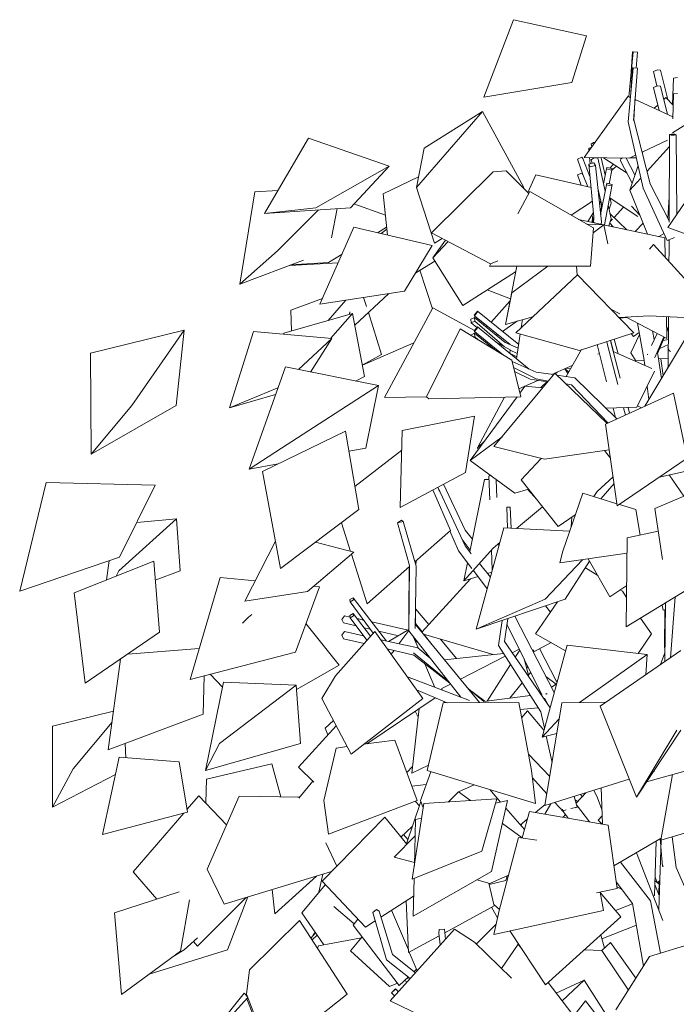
# Model space of a CAD drawing. Header units: millimetres. Extents: x 27350 to 76432, y -300 to 6935.
# Tile 26 of 43: x 68536 to 70218, y 3447 to 5966. Entities that reach past the tile are written whole.
import ezdxf

# ---------------------------------------------------------------- set-up
doc = ezdxf.new("R2010")
doc.units = ezdxf.units.MM
doc.header["$MEASUREMENT"] = 0
doc.layers.add('Nouveau_VRD _ Végétation.VRD', color=7, linetype='Continuous')

# ---------------------------------------------------------------- blocks, each defined once
blk = doc.blocks.new('Élément de coupe_71')
at = {"layer": 'Nouveau_VRD _ Végétation.VRD', "color": 7, "linetype": 'Continuous', "lineweight": 15}
for p, q in [((70036.1, 4931.4), (70210, 5010.7)), ((70245.5, 4844.3), (70210, 5010.7)), ((70066.5, 4722.3), (70036.1, 4931.4)), ((70066.5, 4722.3), (70245.5, 4844.3)), ((70174.2, 4795.8), (70367.3, 4839.8)), ((70014.9, 4759.1), (70055.7, 4796.5)), ((70162.7, 4715.5), (70359.6, 4800.1)), ((70236.6, 4747.3), (70199.2, 4801.5)), ((70024, 4740.9), (70058.1, 4779.8)), ((69977.9, 4755.2), (69927, 4606.9)), ((69977.9, 4755.2), (70065.7, 4728)), ((70006.8, 4746.2), (70014.9, 4759.1)), ((70072, 4726), (70113.9, 4713)), ((70125.2, 4647.8), (70113.9, 4713)), ((70181.9, 4585.5), (70162.7, 4715.5)), ((69705.1, 4406.8), (69776, 4666.2)), ((69776, 4666.2), (69944.6, 4658.1)), ((70089.6, 4412.7), (70092.1, 4640.7)), ((70092.1, 4640.7), (70171.2, 4657.8)), ((69881.5, 4483.6), (69977.4, 4584.8)), ((69919.1, 4576.4), (69927, 4606.9)), ((69919.1, 4576.4), (70091.7, 4601.1)), ((70047.6, 4489.4), (69992.3, 4586.9)), ((69933, 4483.6), (69995.7, 4580.9)), ((70047.6, 4489.4), (70090.8, 4518.6)), ((70089.6, 4412.7), (70264.3, 4519.6)), ((69705.1, 4406.8), (69881.5, 4483.6)), ((69705.1, 4406.8), (69933, 4483.6)), ((69873.8, 4131), (69938.2, 4366.2)), ((69938.2, 4366.2), (70143, 4342.2)), ((69969.6, 4219.4), (70143, 4342.2)), ((70022.5, 4210.1), (70229.3, 4352.2)), ((70139.7, 4290.6), (70143, 4342.2)), ((69881.3, 3955.8), (69924.7, 4219)), ((69924.7, 4219), (70037, 4220.1)), ((70115.7, 3977), (70022.5, 4210.1)), ((69873.8, 4131), (69917.9, 4178)), ((69873.8, 4131), (69911.7, 4139.9)), ((70115.7, 3977), (70218.5, 4149)), ((70115.7, 3977), (70229, 4149)), ((70141.6, 4016.3), (70264.3, 4050.6)), ((70159.1, 4043), (70161.4, 4043.7)), ((70161.4, 4043.7), (70161, 4045.8)), ((69881.3, 3955.8), (70097.1, 4023.5)), ((69541.4, 3767.5), (69571.5, 3961)), ((69571.5, 3961), (69758.3, 3972.8)), ((69719.5, 3839.1), (69758.3, 3972.8)), ((69744.3, 3786.8), (69785.6, 3968.5)), ((69755.2, 3962.2), (69785.6, 3968.5)), ((69823.2, 3872.9), (69841.5, 3940.8)), ((69841.5, 3940.8), (70042.9, 3905.7)), ((69546.9, 3802.4), (69549.5, 3919.9)), ((69549.5, 3919.9), (69565.6, 3923.2)), ((70066.4, 3743.6), (70042.9, 3905.7)), ((69813.2, 3874.5), (69764.2, 3687.5)), ((69813.2, 3874.5), (69860.1, 3867)), ((69541.4, 3767.5), (69719.5, 3839.1)), ((69543.9, 3673), (69744.3, 3786.8)), ((69543.9, 3673), (69546.1, 3769.4)), ((70013.5, 3732.6), (70066.4, 3743.6)), ((70031.4, 3687.5), (70022.6, 3734.5)), ((69750.5, 3626), (70031.4, 3687.5)), ((69750.5, 3626), (69764.2, 3687.5)), ((70149.1, 3570), (70260.6, 3604)), ((70149.1, 3570), (70063.1, 3432.8))]:
    blk.add_line(p, q, dxfattribs=at)
blk = doc.blocks.new('Élément de coupe_72')
at = {"layer": 'Nouveau_VRD _ Végétation.VRD', "color": 7, "linetype": 'Continuous', "lineweight": 15}
for p, q in [((69724.4, 5768.3), (69801, 5966.2)), ((69801, 5966.2), (69988, 5924.9)), ((69950.1, 5805.7), (69988, 5924.9)), ((70094, 5705.1), (70106.8, 5843.3)), ((70099.9, 5768), (70105.8, 5843)), ((70105.8, 5843), (70106.8, 5843.3)), ((70106.8, 5843.3), (70118.4, 5842.3)), ((70107.7, 5708.4), (70118.4, 5842.3)), ((69724.4, 5768.3), (69950.1, 5805.7)), ((70159.2, 5792.9), (70169, 5797.3)), ((70169, 5797.3), (70177, 5796.5)), ((70195, 5724), (70177, 5796.5)), ((69981.6, 5613.6), (70093.9, 5770.3)), ((70093.9, 5770.3), (70099.8, 5767.6)), ((70108.7, 5709.9), (70112.6, 5770)), ((70173.5, 5733.8), (70159.2, 5792.9)), ((70208.4, 5712.7), (70210.5, 5776.2)), ((70210.5, 5776.2), (70220.3, 5777.6)), ((70112.1, 5762), (70208.5, 5717.8)), ((69552.5, 5537.1), (69721, 5731.3)), ((69571.8, 5637.9), (69721, 5731.3)), ((69827.1, 5537.1), (69721, 5731.3)), ((70132.9, 5534.9), (70094, 5705.1)), ((70151, 5546), (70108.7, 5709.9)), ((70208.2, 5676.6), (70262.7, 5711.1)), ((70199.3, 5448.4), (70200.5, 5672.3)), ((70205.5, 5673.3), (70200.5, 5672.3)), ((70200.5, 5672.3), (70204, 5671)), ((70204, 5671), (70212.5, 5670.9)), ((70214, 5673.2), (70205.5, 5673.3)), ((70212.5, 5670.9), (70217.6, 5672)), ((70217.6, 5672), (70214, 5673.2)), ((70219.1, 5468.8), (70217.6, 5672)), ((69163.1, 5470.1), (69276.2, 5663.2)), ((69276.2, 5663.2), (69482.6, 5591.1)), ((70130, 5627.4), (70194.9, 5657.9)), ((69552.5, 5537.1), (69571.8, 5637.9)), ((70097.7, 5612.2), (70113.5, 5619.7)), ((70130.3, 5626.2), (70130.8, 5627.6)), ((70130.8, 5627.6), (70131.7, 5628.2)), ((70142.6, 5578.5), (70200.3, 5642.2)), ((69981.6, 5613.6), (70097.7, 5612.2)), ((70006.6, 5600), (69993.2, 5596.9)), ((69993.2, 5596.9), (69997, 5589.9)), ((70006.8, 5461.9), (69993.2, 5596.9)), ((69997, 5589.9), (70010.3, 5593)), ((69999.7, 5607.6), (70005.9, 5611.6)), ((70001.8, 5598.9), (69999.7, 5607.6)), ((70005.9, 5611.6), (70017, 5612.5)), ((70010.3, 5593), (70006.6, 5600)), ((70025.9, 5448.7), (70010.3, 5593)), ((70035.4, 5527.6), (70017, 5612.5)), ((70075, 5605.4), (70075.3, 5610.3)), ((70104.7, 5548.3), (70075, 5605.4)), ((70075.3, 5610.3), (70080, 5612.5)), ((70111.6, 5569.4), (70089.3, 5612.3)), ((70098.7, 5529.9), (70119.5, 5593.4)), ((70098.9, 5612.8), (70115.1, 5612.7)), ((69294.5, 5485.3), (69482.6, 5591.1)), ((69383.1, 5485.3), (69482.6, 5591.1)), ((69748.6, 5577.2), (69591.1, 5420.6)), ((69748.6, 5577.2), (69781.9, 5579.3)), ((69839.8, 5521.6), (69781.9, 5579.3)), ((69837.5, 5523.8), (69857.6, 5569.4)), ((69857.6, 5569.4), (69999.2, 5537.1)), ((69964.5, 5569.1), (69975.3, 5574)), ((69973.9, 5542.9), (69964.5, 5569.1)), ((69975.3, 5574), (69978.6, 5570.4)), ((69990.9, 5539), (69978.6, 5570.4)), ((70195.9, 5434.6), (70288.8, 5571.5)), ((70023.8, 5467.7), (70038.5, 5543.9)), ((70033.4, 5441.2), (70053.4, 5544.8)), ((70040.1, 5547.7), (70038.5, 5543.9)), ((70038.5, 5543.9), (70051.8, 5541.1)), ((70053.4, 5544.8), (70040.1, 5547.7)), ((70051.8, 5541.1), (70053.4, 5544.8)), ((70098.7, 5529.9), (70126.9, 5561.1)), ((70199.3, 5452), (70151, 5546)), ((69598.4, 5394.4), (69552.5, 5537.1)), ((69811.5, 5469.4), (69842.7, 5526.9)), ((69825.3, 5536), (69827.1, 5537.1)), ((69842.7, 5526.9), (70005.3, 5433.4)), ((70027.7, 5487.6), (70016.5, 5535.4)), ((70016.8, 5533.1), (70017.1, 5533)), ((70035.1, 5528.9), (70035.6, 5528.8)), ((70143.9, 5417.5), (70098.7, 5529.9)), ((70194.5, 5401.1), (70132.9, 5534.9)), ((69948.6, 5466), (70002.7, 5502.4)), ((70018.9, 5513.2), (70021.3, 5514.8)), ((70020.7, 5496.6), (70024.3, 5502.2)), ((70050.8, 5456.5), (70043.1, 5491.8)), ((70195.8, 5458.8), (70199.6, 5511.9)), ((69163.1, 5470.1), (69294.5, 5485.3)), ((69163.1, 5470.1), (69383.1, 5485.3)), ((69991.3, 5450.3), (70005.7, 5472.9)), ((70006, 5453.4), (70001.4, 5466.2)), ((70188.1, 5408), (69966.9, 5455.5)), ((69987.7, 5443.5), (70032.2, 5441.5)), ((70004.3, 5420.9), (70032.2, 5441.5)), ((70005.4, 5447.2), (70006.8, 5461.9)), ((70008.5, 5446.6), (70008.6, 5447.8)), ((70025.4, 5442.9), (70025.9, 5448.7)), ((70042, 5392.5), (70032.2, 5441.5)), ((70044.4, 5438.9), (70050.8, 5456.5)), ((69305.2, 5238.1), (69392.2, 5435.3)), ((69392.2, 5435.3), (69592.8, 5388.5)), ((69741.5, 5341.8), (69591.1, 5420.6)), ((69997.6, 5335.6), (70005.3, 5433.4)), ((70172.7, 5411.3), (70186.1, 5419.4)), ((70395.1, 5363.1), (70195.9, 5434.6)), ((69594.1, 5356.6), (69626.5, 5402.1)), ((69594.1, 5356.6), (69633.2, 5398.6)), ((69598.4, 5394.4), (69618, 5406.6)), ((70159, 5390.9), (70148.9, 5379.4)), ((70333.2, 5199.7), (70159, 5390.9)), ((70189.2, 5357.8), (70188.1, 5408)), ((70194.5, 5401.1), (70211.5, 5407.9)), ((70199.1, 5399.2), (70197.7, 5402.4)), ((70198.9, 5373.6), (70199.1, 5402.9)), ((70211.5, 5407.9), (70212.6, 5408.9)), ((69521.6, 5271.6), (69592.8, 5388.5)), ((70198.7, 5347.3), (70198.9, 5373.6)), ((69671.3, 5235.2), (69594.1, 5356.6)), ((69738.9, 5335.3), (69742.7, 5342.3)), ((69741.5, 5341.8), (69760.9, 5349.5)), ((69671.3, 5235.2), (69806.2, 5321.2)), ((69738.9, 5335.3), (69997.6, 5335.6)), ((69780.3, 5186.7), (69808.9, 5335.3)), ((69796.7, 5267.4), (69888.7, 5335.4)), ((69963.6, 5313.2), (69961.7, 5335.5)), ((69964.2, 5313.8), (69806.7, 5165.5)), ((70108.9, 5165.5), (69964.2, 5313.8)), ((69305.2, 5238.1), (69521.6, 5271.6)), ((69792.8, 5251.9), (69733.4, 5274.8)), ((69780.3, 5186.7), (69796.7, 5267.4)), ((69470.2, 4999.9), (69594.2, 5228.8)), ((69594.2, 5228.8), (69700.7, 5171.2)), ((70072.6, 5214), (70049.8, 5226)), ((69780.3, 5186.7), (69850.1, 5206.4)), ((69820.6, 5178.5), (69823.7, 5198.9)), ((70148.1, 5208.5), (70071.1, 5204.2)), ((70193.6, 5150.5), (70089.4, 5205.2)), ((70134.6, 5100), (70117.9, 5190.3)), ((70148.1, 5208.5), (70333.2, 5199.7)), ((70193.6, 5150.5), (70192.4, 5206.4)), ((70197.2, 5143.1), (70197.7, 5206.1)), ((68717.7, 5113.1), (68957.8, 5172)), ((68823.3, 4979.2), (68957.8, 5172)), ((68937.2, 4979.2), (68957.8, 5172)), ((69664, 5175.8), (69578, 5001.3)), ((69664, 5175.8), (69796.3, 5095.4)), ((69700.8, 5163.9), (69691.5, 5159.5)), ((69708.2, 5180.5), (69699.7, 5169.9)), ((69699.7, 5169.9), (69701, 5168.5)), ((69701.9, 5154.8), (69700.8, 5163.9)), ((69751.8, 5122.4), (69700.8, 5163.9)), ((69701, 5168.5), (69709.5, 5179.2)), ((69775, 5108.3), (69701, 5168.5)), ((69709.5, 5179.2), (69708.2, 5180.5)), ((69841, 5072.5), (69708.2, 5180.5)), ((69969.4, 5120.2), (69806.7, 5165.5)), ((69969.4, 5120.2), (70108.9, 5165.5)), ((70154.2, 5132.7), (70168.2, 5163.8)), ((70161.3, 5148.5), (70156.4, 5170)), ((70193.1, 5171.6), (70197.5, 5181.5)), ((70193.2, 5167.5), (70197.5, 5177.5)), ((70197.5, 5176.8), (70197.2, 5176.9)), ((69691.5, 5159.5), (69691.6, 5159)), ((69700, 5153.9), (69701.9, 5154.8)), ((69709.7, 5148), (69701.9, 5154.8)), ((69757.7, 5140.3), (69792.6, 5121.4)), ((69808.5, 5099), (69818.1, 5162.3)), ((70040.9, 5137.6), (70040.1, 5143.2)), ((70049.6, 5141.6), (70048.9, 5146)), ((70074.2, 5049.2), (70049.6, 5141.6)), ((70136.6, 4977.2), (70246.4, 5159.5)), ((70162.4, 5101.9), (70185.7, 5154.6)), ((70169.6, 5112.1), (70187.4, 5153.7)), ((70197.1, 5129.2), (70197.2, 5143.1)), ((69791.4, 5112.9), (69792.6, 5121.4)), ((69935.8, 5053.5), (69975.2, 5122.1)), ((70016, 5131.7), (70015.6, 5135.2)), ((70038.9, 5039.9), (70016, 5131.7)), ((70067.5, 5032.8), (70040.9, 5137.6)), ((70056.1, 5117.2), (70154.5, 5073.6)), ((70171.4, 5104.5), (70169.1, 5114.3)), ((70195.8, 5127.3), (70197.3, 5129.5)), ((70195.8, 5127.3), (70199.2, 5121)), ((70196.7, 5077), (70197.1, 5124.9)), ((70199.6, 5120.2), (70200.3, 5118.7)), ((70200.3, 5118.7), (70203, 5117.4)), ((68719.8, 4854.6), (68717.7, 5113.1)), ((69819.6, 5001.3), (69796.3, 5095.4)), ((69858.7, 5064.6), (69797.1, 5092.2)), ((70016.9, 5110.7), (70020.8, 5112.4)), ((70136.8, 5081.5), (70134.6, 5100)), ((70143.6, 5109.4), (70144, 5110.2)), ((70143.6, 5109.3), (70143.6, 5109.4)), ((70143.6, 5109.4), (70144.1, 5109.2)), ((70161.9, 5102.1), (70162.4, 5101.9)), ((70162.4, 5101.9), (70162.4, 5101.8)), ((70179.3, 5048.1), (70171.4, 5104.5)), ((69124.4, 4816.2), (69216.6, 5077.8)), ((69216.6, 5077.8), (69455.2, 5030)), ((69858.9, 5047.1), (69801, 5076.3)), ((69843, 5046.5), (69803.5, 5066.1)), ((69903.2, 5058.2), (69858.7, 5064.6)), ((69898.7, 5058.8), (69952.4, 5082.4)), ((69907.7, 5060.4), (69912.4, 5064.8)), ((69939.9, 5060.7), (69932, 5073.4)), ((70116.6, 4974.7), (70161.7, 5066.8)), ((69906.2, 5061.9), (69750.8, 4874.2)), ((69814.5, 5021.9), (69863.4, 5043.4)), ((69887.8, 5039.6), (69843, 5046.5)), ((69889.7, 5041.9), (69858.9, 5047.1)), ((69870.3, 5024.9), (69886.1, 5039.9)), ((70040.5, 4933.4), (69906.2, 5061.9)), ((69957.8, 5050.3), (69911.3, 5057)), ((70065.6, 4944.8), (69957.8, 5050.3)), ((70179.2, 5049), (70179.5, 5048.4)), ((69207.2, 4870.2), (69455.2, 5030)), ((69422.3, 4870.2), (69455.2, 5030)), ((69817.2, 5011.1), (69830.1, 5028.5)), ((69830.1, 5028.5), (69875.3, 5024.5)), ((69949.1, 5032), (69935, 5034.4)), ((70042.8, 4934.4), (69949.1, 5032)), ((70146.8, 4994.2), (70142.9, 5028.4)), ((69470.2, 4999.9), (69578.3, 5001.1)), ((69583.6, 4996.2), (69578, 5001.3)), ((69583.6, 4996.2), (69819.6, 5001.3)), ((69689.5, 4838.6), (69809.8, 5001.1)), ((69708.2, 4871.1), (69778, 5000.4)), ((68719.8, 4854.6), (68823.3, 4979.2)), ((68719.8, 4854.6), (68937.2, 4979.2)), ((70037.6, 4972.2), (70116.6, 4974.7)), ((70061.5, 4948.8), (70055.6, 4972.8)), ((70087.4, 4954.8), (70082.6, 4973.6)), ((70098.1, 4959.7), (70094.3, 4974)), ((70128.5, 4973.5), (70118.6, 4978.8)), ((69516, 4914.9), (69700.5, 4952)), ((69678.2, 4808), (69700.5, 4952)), ((69158.4, 4810.1), (69370.9, 4913.5)), ((69404.7, 4713.1), (69370.9, 4913.5)), ((69510.2, 4718.5), (69516, 4914.9)), ((69689.5, 4838.6), (69771.5, 4899.1)), ((69708.2, 4871.1), (69726.3, 4888.3)), ((69124.4, 4816.2), (69207.2, 4870.2)), ((69379.5, 4862.4), (69422.3, 4870.2)), ((69394.7, 4772.2), (69514.5, 4864.7)), ((69710.5, 4867), (69708.2, 4871.1)), ((69880.2, 4841.7), (69750.8, 4874.2)), ((69880.2, 4841.7), (70045.6, 4865.9)), ((70048.7, 4844.8), (70033.7, 4864.1)), ((69803.9, 4754.6), (69689.5, 4838.6)), ((69820.2, 4789.3), (69871.3, 4843.9)), ((69124.4, 4816.2), (69198.3, 4829.6)), ((69204.5, 4562.1), (69158.4, 4810.1)), ((69510.2, 4718.5), (69678.2, 4808)), ((69689, 4604.8), (69726.3, 4790.2)), ((69726.3, 4790.2), (69737.9, 4790.1)), ((69737.6, 4798.3), (69741.4, 4800.5)), ((69739.8, 4738.1), (69737.6, 4798.3)), ((69758.3, 4744.2), (69756.7, 4789.2)), ((69914.9, 4669.9), (69820.2, 4789.3)), ((68536.5, 4504.2), (68604.2, 4782.2)), ((68604.2, 4782.2), (68883.7, 4775.5)), ((68792.2, 4591.2), (68883.7, 4775.5)), ((69639.6, 4659.7), (69594, 4763.2)), ((69676.7, 4620), (69606.7, 4769.9)), ((69803.9, 4754.6), (69839.1, 4765.5)), ((69861, 4737.9), (69836.8, 4764.8)), ((69204.5, 4562.1), (69404.7, 4713.1)), ((69783.9, 4719), (69790.2, 4719.3)), ((69785.4, 4665.8), (69783.9, 4719)), ((69790.2, 4719.3), (69791.9, 4719.3)), ((69794.6, 4665.3), (69791.9, 4719.3)), ((69808.6, 4664.7), (69875.1, 4720)), ((69514, 4685.6), (69503.7, 4679.5)), ((69517.9, 4682.2), (69514, 4685.6)), ((69914.9, 4669.9), (69958.8, 4699.5)), ((69948.2, 4668.5), (69950.1, 4693.6)), ((69383.4, 4605.8), (69360.1, 4679.4)), ((69503.7, 4679.5), (69517.9, 4682.2)), ((69534.3, 4569.8), (69503.7, 4679.5)), ((69551.6, 4567.8), (69517.9, 4682.2)), ((69548.1, 4579.4), (69639.6, 4659.7)), ((69660.2, 4607.6), (69638, 4658.4)), ((69112.7, 4478.8), (69191.5, 4632.1)), ((69293.5, 4629.2), (69391.7, 4603.7)), ((69674, 4530.4), (69748.5, 4614.6)), ((69692.7, 4600.2), (69676.7, 4620)), ((69746.3, 4557.7), (69744.4, 4610.1)), ((69748.5, 4614.6), (69765.8, 4629.1)), ((69762.9, 4618.4), (69762.6, 4626.4)), ((68536.5, 4504.2), (68792.2, 4591.2)), ((69273.4, 4503.1), (69391.7, 4603.7)), ((69425.7, 4472), (69385.7, 4598.6)), ((69694.4, 4562.3), (69660.2, 4607.6)), ((68675.9, 4500.1), (68879.7, 4580.9)), ((68894.7, 4399), (68879.7, 4580.9)), ((69425.7, 4472), (69534.2, 4567.3)), ((69533, 4403), (69534.3, 4569.8)), ((69549.4, 4408.8), (69551.6, 4567.8)), ((69674, 4530.4), (69683.4, 4576.9)), ((69741.5, 4540), (69713.3, 4574.8)), ((70016.6, 4544.2), (69985, 4564.3)), ((69674, 4530.4), (69710, 4541.6)), ((69733.5, 4510.5), (69698, 4557.5)), ((69734.1, 4549.1), (69744.9, 4552.5)), ((68704.5, 4268.6), (68675.9, 4500.1)), ((69112.7, 4478.8), (69273.4, 4503.1)), ((70079.5, 4503.9), (70074.1, 4507.4)), ((70090.4, 4487.9), (70079.5, 4503.9)), ((70202.9, 4334.1), (70215, 4489.4)), ((69857.2, 4394.8), (69913.3, 4477)), ((70184.2, 4456), (70181, 4468.6)), ((70187.9, 4323.7), (70190.2, 4474.2)), ((69390.1, 4447.1), (69381.6, 4442.3)), ((69381.6, 4442.3), (69382.9, 4436.4)), ((69382.9, 4436.4), (69391.4, 4441.2)), ((69425.4, 4378.5), (69382.9, 4436.4)), ((69391.4, 4441.2), (69390.1, 4447.1)), ((69434.9, 4389.1), (69390.1, 4447.1)), ((69549.9, 4419.2), (69549.9, 4448.2)), ((69777.6, 4375.2), (69785.9, 4434)), ((69904.9, 4244.7), (69804.1, 4440.2)), ((70153.8, 4394.8), (70126.3, 4435.2)), ((70184.2, 4456), (70189.9, 4457.3)), ((70187.7, 4359.5), (70188.1, 4456.9)), ((69714, 4219.1), (69549.9, 4419.2)), ((69762.1, 4365.1), (69771.7, 4429.3)), ((69872.3, 4240.7), (69783.9, 4420)), ((68704.5, 4268.6), (68894.7, 4399)), ((69345, 4287.9), (69445.6, 4401.2)), ((69361.2, 4391.5), (69368.1, 4400.7)), ((69365.6, 4382.5), (69361.2, 4391.5)), ((69417.1, 4389.7), (69368.1, 4400.7)), ((69568.5, 4229.5), (69445.6, 4401.2)), ((69480.7, 4375.6), (69533, 4405.9)), ((69507.6, 4369.6), (69533, 4403.6)), ((69665.5, 4233.1), (69533, 4403)), ((69557.4, 4357.4), (69544.2, 4388.7)), ((69934.3, 4352), (69857.2, 4394.8)), ((70119.6, 4344.9), (70153.8, 4394.8)), ((69418.2, 4370.3), (69365.6, 4382.5)), ((69555.6, 4358.9), (69460.8, 4380)), ((69587.5, 4333.1), (69555.6, 4358.9)), ((69870.6, 4195.6), (69762.1, 4365.1)), ((69894.3, 4205.7), (69777.6, 4375.2)), ((70187.7, 4359.5), (70188.4, 4359.5)), ((70188.4, 4359.5), (70187.7, 4359.5)), ((69545.5, 4340.8), (69477.6, 4356.5)), ((69487.5, 4342.7), (69494.8, 4352.6)), ((69634.5, 4272.8), (69544.8, 4346.9)), ((69637.7, 4268.7), (69545.5, 4340.8)), ((70177.2, 4316.4), (70188.2, 4346.2)), ((69599.4, 4258.1), (69573.8, 4318.7)), ((69345, 4287.9), (69309.9, 4229.5)), ((69687.7, 4224.7), (69529, 4284.8)), ((69837.6, 4287.9), (69844.7, 4296.7)), ((69883.7, 4285.9), (69910, 4266.5)), ((69011.8, 4045.1), (69058.3, 4271.2)), ((69048.4, 4114.6), (69244.2, 4263.9)), ((69058.3, 4271.2), (69244.2, 4263.9)), ((69255.4, 4114.6), (69244.2, 4263.9)), ((69791.5, 4230.6), (69823.1, 4269.8)), ((69897.7, 4258.7), (69910, 4266.5)), ((69910.7, 4265.8), (69910, 4266.5)), ((69630.9, 4218.7), (69552.5, 4251.9)), ((69727, 4222.5), (69684.9, 4254.6)), ((69724.9, 4222.2), (69685.2, 4254.2)), ((69844, 4237.2), (69724.9, 4222.2)), ((69869.8, 4241.2), (69871.6, 4242.3)), ((69874.2, 4241), (69870.3, 4240.5)), ((69884.7, 4242.3), (69883.8, 4242.2)), ((69884.3, 4239.8), (69884.7, 4242.3)), ((69884.7, 4242.3), (69886.6, 4241.5)), ((69384.8, 4087.6), (69309.9, 4229.5)), ((69384.8, 4087.6), (69568.5, 4229.5)), ((69425.1, 4113.6), (69600.3, 4231.6)), ((69579.9, 4045.4), (69620.8, 4218.6)), ((69814.1, 4219.7), (69620.8, 4218.6)), ((69846.8, 4045.4), (69814.1, 4219.7)), ((69890.9, 4210.5), (69880.4, 4230.3)), ((69881.9, 4223.6), (69882.2, 4225.5)), ((69864.3, 4205.4), (69817.5, 4201.2)), ((69821.4, 4180.4), (69836.8, 4198.1)), ((69878.7, 4148.9), (69836.8, 4198.1)), ((69880, 4153.4), (69870.6, 4195.6)), ((69899.4, 4065.6), (69884.4, 4133.5)), ((69011.8, 4045.1), (69048.4, 4114.6)), ((69011.8, 4045.1), (69255.4, 4114.6)), ((69346.5, 4102.7), (69374.7, 4106.6)), ((69417, 4112.5), (69496.9, 4123.5)), ((69553.9, 3968.9), (69496.9, 4123.5)), ((69346.5, 4102.7), (69315.2, 3968.9)), ((69893.5, 4030), (69838.9, 4087.3)), ((69857.2, 3961), (69579.9, 4045.4)), ((69857.2, 3961), (69846.8, 4045.4)), ((70177.6, 3867.4), (70208.1, 4034.9)), ((69699.8, 4008.9), (69659.8, 3991.1)), ((69886.3, 3986), (69849.1, 4026.6)), ((69634.1, 3965), (69659.8, 3991.1)), ((69691, 3968.6), (69659.8, 3991.1)), ((69740.1, 3996.6), (69767.8, 3964.8)), ((70016.2, 3975.8), (70006, 3994.9)), ((70028.2, 3908.2), (70024.8, 4000.8)), ((69327.3, 3882.6), (69315.2, 3968.9)), ((69327.3, 3882.6), (69553.9, 3968.9)), ((69857.1, 3938.1), (69881.7, 3958.4)), ((69928.7, 3939.7), (69906.7, 3963.7)), ((69963.5, 3951.6), (69956.1, 3979.3)), ((69995.6, 3913.9), (69961.9, 3957.6)), ((70026.8, 3945.9), (70016.2, 3975.8)), ((69781.3, 3949.4), (69829.1, 3894.6)), ((69926.8, 3942.2), (69925.8, 3946.5)), ((69926.8, 3942.2), (69935.2, 3944.8)), ((69929.2, 3942.7), (69926.8, 3942.2)), ((69941, 3923.4), (69928.7, 3939.7)), ((69947.4, 3948), (69963.5, 3951.6)), ((69963.5, 3951.6), (69959.6, 3950.4)), ((70177.6, 3867.4), (70415.8, 3937.4)), ((69310.7, 3762.4), (69471.1, 3925.7)), ((69527.5, 3856.8), (69471.1, 3925.7)), ((69823.2, 3872.9), (69772.3, 3909.7)), ((69818.8, 3906.4), (69836.1, 3920.7)), ((69495.4, 3824.2), (69548.6, 3878.1)), ((70058, 3801.3), (70178.5, 3872.2)), ((70162.1, 3725.7), (70165.8, 3864.8)), ((70172.6, 3688.6), (70178.6, 3867.7)), ((70178.1, 3852.7), (70176.5, 3871)), ((70217.5, 3797.6), (70206.8, 3875.9)), ((70183.1, 3661.7), (70115.4, 3835.1)), ((70182.6, 3801.1), (70178.3, 3850)), ((69547, 3809.9), (69495.4, 3824.2)), ((70151.4, 3711.9), (70074.8, 3811.2)), ((70182.6, 3801.1), (70185.1, 3801.1)), ((70183.3, 3800.3), (70182.6, 3801.1)), ((70269.3, 3678.8), (70217.5, 3797.6)), ((69421.8, 3645.1), (69310.7, 3762.4)), ((69740.4, 3756.3), (69706.9, 3765.6)), ((69740.4, 3756.3), (69787.9, 3777.7)), ((70105.6, 3705.4), (70063.9, 3760.6)), ((70075.5, 3671), (70022.8, 3733.3)), ((70079.4, 3740.2), (70065.8, 3747.6)), ((69461.3, 3670.4), (69545.1, 3724.1)), ((70061.8, 3687.3), (70105.8, 3704.1)), ((70133.5, 3545.1), (70105.6, 3705.4)), ((70177.4, 3578.6), (70151.4, 3711.9)), ((70158.6, 3724.4), (70162.1, 3725.7)), ((69440.4, 3682.3), (69450.3, 3690.2)), ((69476, 3560.8), (69440.4, 3682.3)), ((69450.3, 3690.2), (69456.6, 3685.5)), ((69491.3, 3574.9), (69456.6, 3685.5)), ((69421.8, 3645.1), (69446.7, 3661)), ((69882.6, 3496.9), (70075.5, 3671)), ((69484.7, 3456.4), (69649.7, 3639.3)), ((69610, 3629.5), (69610.1, 3638.8)), ((69613.4, 3599.1), (69610, 3629.5)), ((69610.1, 3638.8), (69623.7, 3639.5)), ((69626.6, 3613.6), (69623.7, 3639.5)), ((69701.1, 3606.5), (69649.7, 3639.3)), ((69882.6, 3496.9), (69791.2, 3634.9)), ((69795.7, 3514.2), (69701.1, 3606.5)), ((69769.9, 3539.3), (69812.6, 3601.4)), ((69818.1, 3594.3), (69812.6, 3601.4)), ((69536.4, 3513.7), (69476, 3560.8)), ((69549.6, 3528.3), (69491.3, 3574.9)), ((69982.1, 3383), (69889.1, 3502.8)), ((69909.8, 3476.2), (69981.9, 3508.7)), ((69925.4, 3456.1), (69981.9, 3508.7)), ((70111.7, 3306.5), (69981.9, 3508.7)), ((69488.6, 3476.4), (69497.7, 3485.6)), ((69489.6, 3477.5), (69488.6, 3476.4)), ((69496, 3468.9), (69488.6, 3476.4)), ((69498.7, 3486.6), (69489.6, 3477.5)), ((69497.7, 3485.6), (69498.7, 3486.6)), ((69505.7, 3479.7), (69498.7, 3486.6)), ((69706, 3350), (69484.7, 3456.4)), ((69954.9, 3418.1), (69984.7, 3456.5)), ((70162.4, 3230.3), (69984.7, 3456.5))]:
    blk.add_line(p, q, dxfattribs=at)
blk = doc.blocks.new('Élément de coupe_73')
at = {"layer": 'Nouveau_VRD _ Végétation.VRD', "color": 7, "linetype": 'Continuous', "lineweight": 15}
for p, q in [((70096.2, 5769.2), (70106.8, 5883.8)), ((70099.9, 5808.5), (70105.8, 5883.6)), ((70105.8, 5883.6), (70106.8, 5883.8)), ((70106.8, 5883.8), (70118.4, 5882.8)), ((70115.2, 5842.6), (70118.4, 5882.8)), ((70159.2, 5833.4), (70169, 5837.8)), ((70168.1, 5796.8), (70159.2, 5833.4)), ((70169, 5837.8), (70177, 5837)), ((70195.6, 5761.9), (70177, 5837)), ((70208.2, 5748.9), (70210.5, 5816.7)), ((70210.5, 5816.7), (70220.3, 5818.1)), ((70161.2, 5739.5), (70170.2, 5747.8)), ((70185.5, 5762.1), (70190.7, 5767)), ((70209.5, 5747.5), (70190.7, 5767)), ((69999.7, 5648.1), (70005.9, 5652.1)), ((70001.4, 5641.2), (69999.7, 5648.1)), ((70005.9, 5652.1), (70009.4, 5652.4)), ((69999.7, 5638.9), (69993.2, 5637.4)), ((69993.2, 5637.4), (69995.5, 5633.1)), ((69993.9, 5630.8), (69993.2, 5637.4)), ((69964.5, 5609.6), (69975.3, 5614.5)), ((69978.5, 5570.5), (69964.5, 5609.6)), ((69975.3, 5614.5), (69978.6, 5611)), ((69996.4, 5565.5), (69978.6, 5611)), ((69997.2, 5597.8), (69995.6, 5613.5)), ((70012.6, 5612.2), (70012.5, 5613.3)), ((70035.4, 5568.1), (70025.6, 5613.1)), ((70091.5, 5573.7), (70030.8, 5613.1)), ((70047.3, 5586.6), (70056.5, 5596.4)), ((70031.3, 5546.7), (70038.5, 5584.4)), ((70034.4, 5572.8), (70036.8, 5575.4)), ((70040.1, 5588.2), (70038.5, 5584.4)), ((70038.5, 5584.4), (70051.8, 5581.6)), ((70053.4, 5585.3), (70040.1, 5588.2)), ((70045.9, 5546.4), (70053.4, 5585.3)), ((70051.8, 5581.6), (70053.4, 5585.3)), ((70052.5, 5580.9), (70064.7, 5591.1)), ((69467.3, 5520.9), (69557.7, 5564.5)), ((69100.4, 5289.5), (69138.3, 5525.8)), ((69138.3, 5525.8), (69197.6, 5529)), ((69477.9, 5415.3), (69467.3, 5520.9)), ((69392.2, 5495), (69472.8, 5465.8)), ((70025.9, 5489.2), (70024.7, 5500.5)), ((70045.3, 5481.9), (70050.8, 5497)), ((70050.8, 5497), (70047.3, 5513.3)), ((70118.7, 5463), (70048.1, 5509.6)), ((69196.3, 5375.2), (69301.8, 5479.7)), ((69334.4, 5408.6), (69349.5, 5483)), ((70024.1, 5468.9), (70025.9, 5489.2)), ((70090.8, 5428.9), (70047.9, 5470)), ((70058.1, 5460.2), (70082.7, 5486.7)), ((70124.3, 5466.1), (70103, 5488.8)), ((70001.9, 5448), (70003.1, 5461.5)), ((70003.5, 5447.6), (70004.7, 5457)), ((70055.7, 5436.4), (70047, 5446.1)), ((70048.3, 5449.7), (70054, 5455.8)), ((70112.3, 5424.3), (70132.5, 5445.9)), ((69452.4, 5421.3), (69475.8, 5435.4)), ((69461.7, 5419.1), (69476.3, 5430.5)), ((69100.4, 5289.5), (69196.3, 5375.2)), ((69327.4, 5345.5), (69361.8, 5366.3)), ((69100.4, 5289.5), (69263.5, 5351)), ((69227.7, 5337.5), (69352.2, 5344.6)), ((69230.8, 5338.7), (69327.4, 5345.5)), ((69550.3, 5318.7), (69599.4, 5348.4)), ((69593, 5226.7), (69561, 5325.2)), ((69394.5, 5184.7), (69480.4, 5265.2)), ((69230.3, 5223.1), (69311.8, 5253.1)), ((69326.3, 5197.1), (69371.6, 5248.4)), ((69424.3, 5232.3), (69417.1, 5255.4)), ((69743.2, 5192.6), (69791.7, 5245.8)), ((69212.9, 5164.7), (69388.8, 5215)), ((69232.8, 5170.4), (69230.3, 5223.1)), ((69332.2, 5151), (69388.8, 5215)), ((69381.1, 5212.8), (69381.6, 5218.5)), ((69419.2, 5053.5), (69388.8, 5215)), ((69463, 5109.6), (69429.1, 5217.1)), ((69708.2, 5221), (69699.7, 5210.4)), ((69701, 5209), (69709.5, 5219.7)), ((69709.5, 5219.7), (69708.2, 5221)), ((69814, 5135), (69708.2, 5221)), ((69700.8, 5204.4), (69691.5, 5200.1)), ((69691.5, 5200.1), (69692.6, 5191)), ((69692.6, 5191), (69701.9, 5195.3)), ((69706.6, 5178.6), (69692.6, 5191)), ((69699.7, 5210.4), (69701, 5209)), ((69701.9, 5195.3), (69700.8, 5204.4)), ((69779.2, 5140.6), (69700.8, 5204.4)), ((69792.2, 5134.9), (69701, 5209)), ((69778, 5129.3), (69701.9, 5195.3)), ((69772.4, 5168.9), (69811.3, 5195.5)), ((69074, 4973.5), (69135.1, 5168.5)), ((69135.1, 5168.5), (69335.5, 5150.7)), ((69212.9, 5161.6), (69212.9, 5164.7)), ((69731.3, 5179.6), (69733.8, 5182.3)), ((70108.2, 5156), (70122.4, 5165.9)), ((69250, 5071.1), (69335.5, 5150.7)), ((69280.9, 5064.9), (69335.5, 5150.7)), ((69413.8, 5082.5), (69546, 5139.8)), ((69757.2, 5158.5), (69760.4, 5160.7)), ((69812.6, 5125.8), (69779.2, 5140.6)), ((70056.4, 5117.1), (70049, 5146)), ((70068.3, 5111.8), (70058.4, 5149.1)), ((70123.3, 5160.8), (70101.2, 5114.3)), ((70108.2, 5156), (70102, 5163.2)), ((69810.5, 5112), (69792.6, 5121.1)), ((70114.3, 5093.4), (70101.2, 5114.3)), ((69413.7, 5082.8), (69463, 5109.6)), ((69809.2, 5103.8), (69792, 5112.4)), ((70114.3, 5093.4), (70135.2, 5095.1)), ((70172.2, 5098.3), (70196.9, 5100.4)), ((70183.9, 5055.8), (70177.9, 5098.8)), ((70196.4, 5076.4), (70196.6, 5100.3)), ((69933.4, 5073.2), (69932.1, 5073.4)), ((69942, 5064.3), (69933.4, 5073.2)), ((69946.9, 5072.9), (69935.2, 5074.8)), ((70195.2, 5074.4), (70196.4, 5077.6)), ((69396.3, 5041.7), (69419.2, 5053.5)), ((69074, 4973.5), (69197.7, 5024.3)), ((69074, 4973.5), (69191.8, 5007.3)), ((69739, 4799.1), (69738.9, 4802.3)), ((69611.5, 4759.6), (69606.9, 4770.1)), ((69676.7, 4660.5), (69621.8, 4778)), ((68789.9, 4555.9), (68937.9, 4689)), ((68836.4, 4680.3), (68937.9, 4689)), ((68947.6, 4555.9), (68937.9, 4689)), ((69695.5, 4637.2), (69676.7, 4660.5)), ((69689.8, 4608.9), (69668.9, 4636.6)), ((68759.1, 4533), (68765.2, 4582)), ((69533, 4443.5), (69533.9, 4567)), ((69551, 4569.6), (69551.2, 4582.1)), ((68783.1, 4542.5), (68789.9, 4555.9)), ((68883.7, 4532.2), (68947.6, 4555.9)), ((68972.8, 4278.5), (69050.1, 4539.5)), ((69050.1, 4539.5), (69139.6, 4531.1)), ((69566.1, 4399.4), (69690.3, 4535.5)), ((69242.6, 4348.3), (69303.8, 4515.7)), ((69289.7, 4517), (69303.8, 4515.7)), ((69390.1, 4487.6), (69381.6, 4482.8)), ((69391.4, 4481.7), (69390.1, 4487.6)), ((69475.8, 4376.7), (69390.1, 4487.6)), ((69381.6, 4482.8), (69382.9, 4476.9)), ((69382.9, 4476.9), (69391.4, 4481.7)), ((69441.7, 4396.8), (69382.9, 4476.9)), ((69583.6, 4418.6), (69550.1, 4459.5)), ((69895.5, 4450.8), (69882.3, 4466.5)), ((69122.7, 4437.6), (69107.3, 4422.1)), ((69122.7, 4437.6), (69130.5, 4444.8)), ((69361.2, 4432.1), (69368.1, 4441.2)), ((69382.5, 4437.9), (69368.1, 4441.2)), ((69417.1, 4430.2), (69400.2, 4434)), ((69533.3, 4443.1), (69533, 4443.5)), ((69354.1, 4315.2), (69269.3, 4421.2)), ((69365.6, 4423), (69361.2, 4432.1)), ((69398.3, 4415.4), (69365.6, 4423)), ((69434.1, 4407.1), (69418.1, 4410.8)), ((69531.1, 4404.8), (69438, 4425.6)), ((69566.8, 4400.2), (69549.9, 4421.8)), ((69506.2, 4390.4), (69456.2, 4402)), ((69545.7, 4386.7), (69544.8, 4387.4)), ((69748.8, 4342.1), (69570.2, 4394.5)), ((69591.7, 4368.2), (69571.6, 4394.1)), ((68813.5, 4343.3), (68996.3, 4357.8)), ((69556.8, 4372.5), (69548.1, 4379.2)), ((69587.5, 4373.6), (69586.9, 4374.1)), ((69654.7, 4331.9), (69613.9, 4381.6)), ((69851.4, 4348.5), (69896.8, 4372.8)), ((68972.8, 4278.5), (69242.6, 4348.3)), ((69624.2, 4328.6), (69775, 4344.9)), ((69796.8, 4347.3), (69798.6, 4347.5)), ((69849, 4353), (69853, 4353.4)), ((69851.2, 4348.8), (69853, 4353.4)), ((69910.3, 4274.8), (69867.7, 4357.2)), ((68763.4, 4098.4), (68794.5, 4330.3)), ((69245.1, 4252.4), (69354.1, 4315.2)), ((69834.6, 4306.2), (69837, 4312.4)), ((69006, 4190), (69008.9, 4287.8)), ((69055.7, 4258.8), (69023.9, 4291.7)), ((69912.3, 4271.5), (69910.3, 4274.8)), ((68620.8, 4159), (68776.7, 4197.6)), ((68763.4, 4098.4), (69006, 4190)), ((69540.1, 4038.6), (69558.9, 4203.7)), ((69556.4, 4181.6), (69549.4, 4197.3)), ((68620.1, 3951.7), (68620.8, 4159)), ((68673, 4049.9), (68772.9, 4169.5)), ((69346.6, 4160), (69250.3, 4054.3)), ((69318.2, 4154.1), (69339.6, 4173.2)), ((69325.6, 4137), (69318.2, 4154.1)), ((68808.5, 4077.9), (68806.5, 4114.7)), ((68748.7, 3881.4), (68790.8, 4079.3)), ((68790.8, 4079.3), (68944.4, 4067.8)), ((68965.8, 3938.9), (68944.4, 4067.8)), ((69015.1, 4023.5), (69181.7, 4062.5)), ((69205.4, 3977.9), (69181.7, 4062.5)), ((69527.6, 4040.2), (69542.1, 4055.7)), ((69540.1, 4038.6), (69583.2, 4059.5)), ((68620.1, 3951.7), (68673, 4049.9)), ((68620.1, 3951.7), (68781.4, 4035.1)), ((69289.5, 4015.6), (69250.3, 4054.3)), ((69013, 3962.7), (69015.1, 4023.5)), ((69250.9, 3975.1), (69286.8, 4018.2)), ((69540.4, 4005.6), (69577.3, 4009.3)), ((68964.7, 3945.5), (68995.4, 3981.1)), ((69066.3, 3906.7), (68995.4, 3981.1)), ((69976.8, 3978.8), (69972.5, 3984.4)), ((69098.2, 3979.6), (69016.4, 3792.7)), ((69098.2, 3979.6), (69252.6, 3977.2)), ((69248.4, 3977.2), (69254.4, 3979.3)), ((69559.8, 3955.4), (69549.1, 3967.1)), ((69881.2, 3933.8), (69895.9, 3960.3)), ((69964.7, 3965.8), (69958.4, 3970.6)), ((68748.7, 3881.4), (68965.8, 3938.9)), ((68826.8, 3786), (68956.9, 3936.5)), ((69820.6, 3904.3), (69821.9, 3909)), ((69512.5, 3875.1), (69541.5, 3902)), ((69530.3, 3869.4), (69519.5, 3881.6)), ((69348.7, 3801.1), (69320.3, 3860.8)), ((68887.3, 3716.2), (68826.8, 3786)), ((69060, 3703.7), (69016.4, 3792.7)), ((69060, 3703.7), (69335.2, 3787.4)), ((69302.7, 3733.9), (69312.6, 3780.5)), ((69189.4, 3678.4), (69297, 3775.7)), ((69189.4, 3678.4), (69296.1, 3775.5)), ((69259, 3681.2), (69319, 3753.6)), ((69738.4, 3754.1), (69781.1, 3764.2)), ((69781.1, 3764.2), (69784.5, 3776.2)), ((70173.9, 3725.9), (70162.8, 3754.1)), ((70173.5, 3754.7), (70163.1, 3763.4)), ((70172.6, 3729.1), (70173.7, 3760.6)), ((68779.2, 3681.3), (68945.1, 3734.9)), ((69189.4, 3678.4), (69182.6, 3740.9)), ((68948.5, 3583.7), (68971.3, 3714.7)), ((68991.4, 3596.3), (69115.9, 3720.7)), ((69068.2, 3586.9), (69120.2, 3722)), ((69764.9, 3690), (69750.8, 3702.7)), ((68797.3, 3472.1), (68779.2, 3681.3)), ((69315.2, 3599.2), (69259, 3681.2)), ((69393, 3653.6), (69340.8, 3697.5)), ((69124.5, 3535.3), (69252.8, 3661.8)), ((69374.9, 3473.6), (69252.8, 3661.8)), ((69390.4, 3650.2), (69402.5, 3665.4)), ((69282, 3616.8), (69293.7, 3630.6)), ((69288.2, 3624.1), (69293, 3631.7)), ((69508.1, 3495.4), (69390.4, 3650.2)), ((68957.9, 3586.9), (68991.6, 3617.5)), ((68991.4, 3596.3), (68981.2, 3608)), ((69285.1, 3612), (69297.9, 3624.5)), ((69301.3, 3596.6), (69411.6, 3617.8)), ((69413.4, 3619.9), (69383.6, 3584.5)), ((68797.3, 3472.1), (68948.5, 3583.7)), ((68867.9, 3524.2), (69068.2, 3586.9)), ((68929.3, 3569.6), (68957.9, 3586.9)), ((69301.3, 3596.6), (69298.8, 3591)), ((69483.3, 3492.5), (69383.6, 3584.5)), ((69124.5, 3535.3), (69117.2, 3473.6)), ((69546.2, 3531.1), (69552.6, 3537)), ((69483.3, 3492.5), (69503.4, 3501.6)), ((69508.1, 3495.4), (69531.6, 3517.5)), ((69527.1, 3503.4), (69523.6, 3509.9)), ((69525.3, 3511.6), (69534.1, 3515.5)), ((68920.6, 3246.2), (69120.5, 3465.1)), ((68963.6, 3293.2), (69111.6, 3476)), ((69120.2, 3465.7), (69111.6, 3476)), ((69177.4, 3316.9), (69117.2, 3473.6)), ((69118.1, 3461.6), (69121, 3463.6)), ((69183.7, 3295.4), (69118.1, 3461.6)), ((69177.4, 3316.9), (69374.9, 3473.6))]:
    blk.add_line(p, q, dxfattribs=at)
blk = doc.blocks.new('Élément de coupe_76')
at = {"layer": 'Nouveau_VRD _ Végétation.VRD', "color": 7, "linetype": 'Continuous', "lineweight": 15}
for p, q in [((70080.1, 5431.2), (70080.2, 5431.4)), ((70080.2, 5431.4), (70081.9, 5430.8)), ((70072.8, 5202.5), (70091.2, 5204.3)), ((70183.8, 5145.4), (70197.3, 5148.2)), ((70175.3, 5125.3), (70197.2, 5135)), ((69664.7, 4279.2), (69779.5, 4337.8)), ((69797.1, 4346.8), (69815.4, 4356.1)), ((69805.2, 4335.1), (69816.9, 4353.2)), ((69733, 4223.2), (69793.2, 4316.5)), ((69839.1, 4289.7), (69827.9, 4330.9)), ((69617.5, 4255.1), (69639.6, 4266.4)), ((69618.2, 4251), (69617.5, 4255.1)), ((69623.8, 4218.6), (69623.2, 4221.9)), ((69589.4, 4042.5), (69562.6, 3968.9)), ((69960.9, 3961.6), (69985.8, 3988.6)), ((69526.4, 3858.1), (69563.5, 3966.4)), ((69569.7, 3949.8), (69562.6, 3968.9)), ((69927.8, 3925.7), (69934.1, 3932.6)), ((70017.8, 3918.6), (70027.4, 3929.2)), ((70028, 3908.3), (70017.8, 3918.6)), ((69751.6, 3699.6), (69737.6, 3757.1)), ((70169.4, 3758.2), (70163.3, 3772)), ((70164, 3770.4), (70163.3, 3771.1)), ((70169.4, 3758.2), (70175.1, 3764)), ((70175, 3759.3), (70172.7, 3761.6)), ((69531.9, 3579.7), (69526.2, 3712)), ((69531.6, 3586.7), (69488.7, 3688)), ((69624.7, 3630.4), (69751.6, 3699.6)), ((69760, 3668.6), (69744.1, 3695.5)), ((69705.9, 3601.8), (69756.4, 3652.6)), ((70027.2, 3614.6), (70115.3, 3649.5)), ((69531.9, 3579.7), (69610.8, 3622.8)), ((70033.5, 3590.8), (70024.5, 3625)), ((70027.1, 3584.8), (70048.9, 3605.1)), ((70114.2, 3514.4), (70048.9, 3605.1)), ((69554.1, 3533.3), (69534, 3580.9)), ((69982.3, 3586.8), (70027.2, 3584.8)), ((70095.1, 3483.9), (70027.2, 3584.8))]:
    blk.add_line(p, q, dxfattribs=at)

msp = doc.modelspace()

# ---------------------------------------------------------------- block references
at = {"layer": 'Nouveau_VRD _ Végétation.VRD', "lineweight": 0}
for name in ['Élément de coupe_72', 'Élément de coupe_76', 'Élément de coupe_73', 'Élément de coupe_71']:
    msp.add_blockref(name, (0, 0), dxfattribs=at)

doc.saveas('drawing.dxf')
